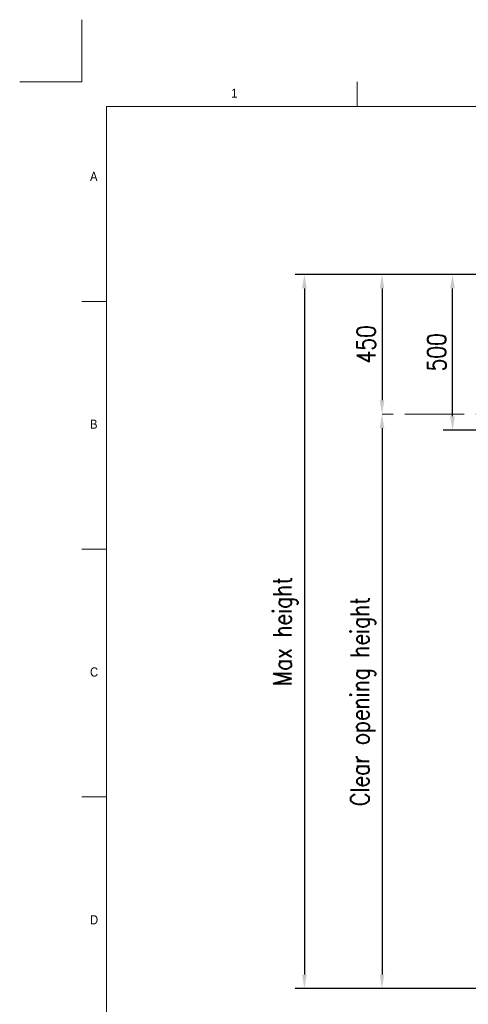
# Model space of a CAD drawing. Header units: millimetres. Extents: x 10824 to 17790, y 974 to 5976.
# Tile 3 of 6: x 10824 to 12268, y 2808 to 5976. Entities that reach past the tile are written whole.
import ezdxf

# ---------------------------------------------------------------- set-up
doc = ezdxf.new("R2010")
doc.units = ezdxf.units.MM
doc.header["$LTSCALE"] = 50
doc.header["$PDSIZE"] = -1
doc.linetypes.add('CENTERX2', pattern=[20.32, 12.7, -2.54, 2.54, -2.54])
doc.layers.add('FORMAT', color=7, linetype='Continuous')
doc.styles.add('NYIP', font='romans.shx', dxfattribs={"width": 0.8})
doc.styles.add('SLDTEXTSTYLE0', font='Gothic.ttf', dxfattribs={"width": 0.913})
doc.dimstyles.new('STANDARD35', dxfattribs={"dimscale": 35, "dimtxt": 2, "dimasz": 1.5, "dimexe": 1, "dimexo": 1, "dimgap": 0.7, "dimtad": 1, "dimdec": 0, "dimdsep": 46, "dimtxsty": 'NYIP', "dimcen": 0, "dimclrd": 1, "dimclre": 1, "dimclrt": 2, "dimadec": 0, "dimazin": 0, "dimtfac": 1, "dimtdec": 0, "dimtix": 1, "dimtmove": 0, "dimatfit": 3, "dimfxl": 0, "dimtvp": 1, "dimtolj": 1, "dimtzin": 0, "dimarcsym": 0})

# ---------------------------------------------------------------- blocks, each defined once
blk = doc.blocks.new('A$C7C9C4F3F')
at = {"layer": 'FORMAT', "color": 7, "lineweight": 5}
for p, q in [((2216.2, 11304.4), (2216.2, 11503.7)), ((16199.3, 11304.4), (199.3, 11304.4)), ((199.3, 11304.4), (199.3, 199.3)), ((199.3, 9737.9), (0, 9737.9)), ((0, 7744.9), (199.3, 7744.9)), ((0, 5751.9), (199.3, 5751.9))]:
    blk.add_line(p, q, dxfattribs=at)
at = {"color": 7, "lineweight": 5, "char_height": 73.8, "attachment_point": 1, "style": 'SLDTEXTSTYLE0'}
for s, insert in [('1', (1203.1, 11449.8)), ('A', (66.4, 10780.1)), ('B', (66.4, 8787.1)), ('C', (66.4, 6794.1)), ('D', (66.4, 4801))]:
    blk.add_mtext(s, dxfattribs=dict(at, insert=insert))
blk = doc.blocks.new('*D70')
at = {"color": 1, "lineweight": -2, "transparency": 16777216}
for p, q in [((12134.5, 5156.5), (11960.4, 5156.5)), ((11990.4, 5111.5), (11990.4, 4751.5))]:
    blk.add_line(p, q, dxfattribs=at)
at = {"color": 1, "transparency": 16777216}
for points in [[(11982.9, 5111.5), (11997.9, 5111.5), (11990.4, 5156.5)], [(11982.9, 4751.5), (11997.9, 4751.5), (11990.4, 4706.5)]]:
    blk.add_solid(points, dxfattribs=at)
at = {"layer": 'Defpoints', "color": 0, "transparency": 16777216}
for p in [(12164.5, 5156.5), (11990.4, 4706.5), (11990.4, 4706.5)]:
    blk.add_point(p, dxfattribs=at)
at = {"color": 2, "lineweight": 5, "transparency": 16777216, "insert": (11939.4, 4931.5), "char_height": 60, "attachment_point": 5, "rotation": 90, "style": 'NYIP'}
blk.add_mtext('\\A1;450', dxfattribs=at)
blk = doc.blocks.new('*D71')
at = {"color": 1, "lineweight": -2, "transparency": 16777216}
for p, q in [((11990.4, 4661.5), (11990.4, 2903.6)), ((12209.1, 2858.6), (11960.4, 2858.6))]:
    blk.add_line(p, q, dxfattribs=at)
at = {"color": 1, "transparency": 16777216}
for points in [[(11982.9, 4661.5), (11997.9, 4661.5), (11990.4, 4706.5)], [(11982.9, 2903.6), (11997.9, 2903.6), (11990.4, 2858.6)]]:
    blk.add_solid(points, dxfattribs=at)
at = {"layer": 'Defpoints', "color": 0, "transparency": 16777216}
for p in [(11990.4, 4706.5), (11990.4, 2858.6), (12239.1, 2858.6)]:
    blk.add_point(p, dxfattribs=at)
at = {"color": 2, "lineweight": 5, "transparency": 16777216, "insert": (11929.4, 3782.6), "char_height": 60, "attachment_point": 5, "rotation": 90, "style": 'NYIP'}
blk.add_mtext('\\A1;Clear opening height', dxfattribs=at)
blk = doc.blocks.new('*D72')
at = {"color": 1, "lineweight": -2, "transparency": 16777216}
for p, q in [((12488.6, 5156.5), (11710.5, 5156.5)), ((11740.5, 5111.5), (11740.5, 2903.6)), ((12518.6, 2858.6), (11710.5, 2858.6))]:
    blk.add_line(p, q, dxfattribs=at)
at = {"color": 1, "transparency": 16777216}
for points in [[(11733, 5111.5), (11748, 5111.5), (11740.5, 5156.5)], [(11733, 2903.6), (11748, 2903.6), (11740.5, 2858.6)]]:
    blk.add_solid(points, dxfattribs=at)
at = {"layer": 'Defpoints', "color": 0, "transparency": 16777216}
for p in [(12518.6, 5156.5), (11740.5, 2858.6), (12548.6, 2858.6)]:
    blk.add_point(p, dxfattribs=at)
at = {"color": 2, "lineweight": 5, "transparency": 16777216, "insert": (11679.5, 4007.6), "char_height": 60, "attachment_point": 5, "rotation": 90, "style": 'NYIP'}
blk.add_mtext('\\A1;Max height', dxfattribs=at)
blk = doc.blocks.new('*D87')
at = {"color": 1, "lineweight": -2, "transparency": 16777216}
for p, q in [((12488.6, 5156.5), (12187.3, 5156.5)), ((12217.3, 4700), (12217.3, 5111.5)), ((12488.6, 4655), (12187.3, 4655))]:
    blk.add_line(p, q, dxfattribs=at)
at = {"color": 1, "transparency": 16777216}
for points in [[(12209.8, 5111.5), (12224.8, 5111.5), (12217.3, 5156.5)], [(12209.8, 4700), (12224.8, 4700), (12217.3, 4655)]]:
    blk.add_solid(points, dxfattribs=at)
at = {"layer": 'Defpoints', "color": 0, "transparency": 16777216}
for p in [(12217.3, 5156.5), (12518.6, 5156.5), (12518.6, 4655)]:
    blk.add_point(p, dxfattribs=at)
at = {"color": 2, "lineweight": 5, "transparency": 16777216, "insert": (12166.3, 4905.8), "char_height": 60, "attachment_point": 5, "rotation": 90, "style": 'NYIP'}
blk.add_mtext('\\A1;500', dxfattribs=at)

msp = doc.modelspace()

# ---------------------------------------------------------------- linework, layer by layer
at = {"color": 2, "lineweight": 5}
for q in [(11023.9, 5975.9), (10823.9, 5775.9)]:
    msp.add_line((11023.9, 5775.9), q, dxfattribs=at)
at = {"color": 1, "linetype": 'CENTERX2', "lineweight": 5, "ltscale": 0.3}
msp.add_line((16521.7, 4706.5), (11990.4, 4706.5), dxfattribs=at)

# ---------------------------------------------------------------- block references
at = {"lineweight": 5, "xscale": 0.4, "yscale": 0.4, "zscale": 0.4}
msp.add_blockref('A$C7C9C4F3F', (11023.9, 1174.4), dxfattribs=at)

# ---------------------------------------------------------------- dimensions: what is measured, and where the dimension line sits
at = {"lineweight": 5}
for base, p1, p2, text, override, picture, middle in [((11740.5, 2858.6), (12518.6, 5156.5), (12548.6, 2858.6), 'Max height', {"dimscale": 30, "dimtmove": 1}, '*D72', (11679.5, 4007.6)), ((12217.3, 5156.5), (12518.6, 4655), (12518.6, 5156.5), '500', {"dimscale": 30}, '*D87', (12166.3, 4905.8)), ((11990.4, 2858.6), (11990.4, 4706.5), (12239.1, 2858.6), 'Clear opening height', {"dimscale": 30, "dimtmove": 1}, '*D71', (11929.4, 3782.6))]:
    dim = msp.add_linear_dim(base=base, p1=p1, p2=p2, angle=90, text=text, dimstyle='STANDARD35', override=override, dxfattribs=at)
    dim.commit()
    dim.dimension.update_dxf_attribs({"geometry": picture, "text_midpoint": middle})
dim = msp.add_linear_dim(base=(11990.4, 4706.5), p1=(12164.5, 5156.5), p2=(11990.4, 4706.5), angle=90, dimstyle='STANDARD35', override={"dimscale": 30, "dimtmove": 1}, dxfattribs=at)
dim.commit()
dim.dimension.update_dxf_attribs({"geometry": '*D70', "text_midpoint": (11939.4, 4931.5)})

doc.saveas('drawing.dxf')
